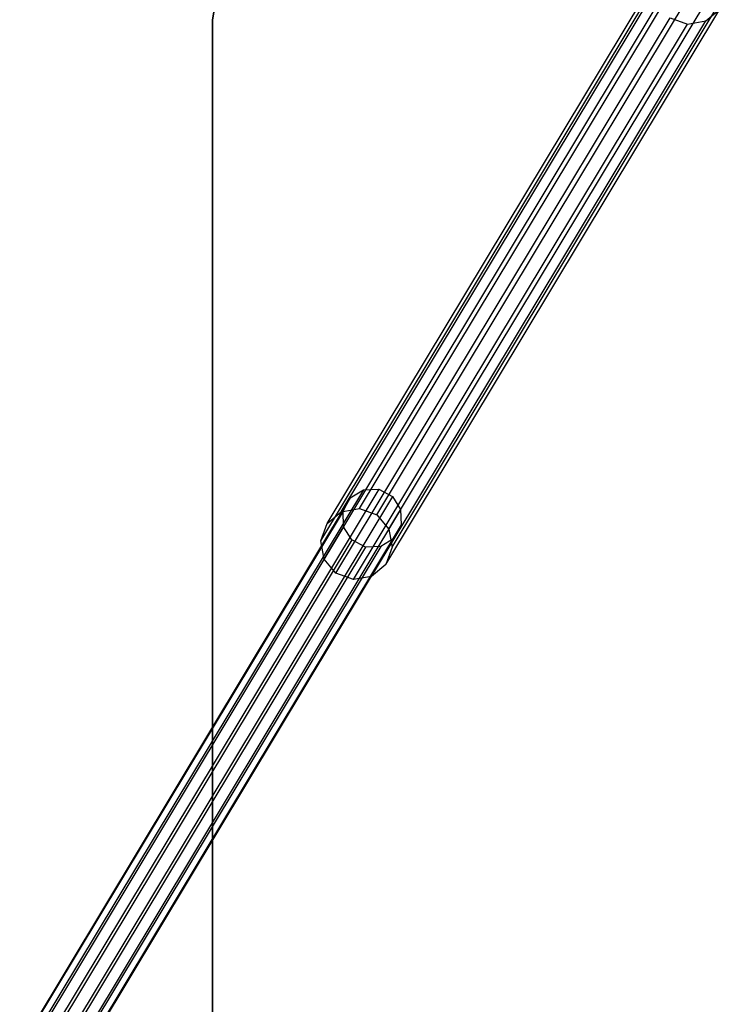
# Model space of a CAD drawing. Extents: x -263 to 235, y 0 to 1231.
# Tile 10 of 78: x -132 to -14, y 165 to 330. Entities that reach past the tile are written whole.
import ezdxf

# ---------------------------------------------------------------- set-up
doc = ezdxf.new("R2010")
doc.units = 0
doc.header["$LTSCALE"] = 25.4
doc.layers.get('0').update_dxf_attribs({"color": 13, "linetype": 'CONTINUOUS'})

# ---------------------------------------------------------------- blocks, each defined once
blk = doc.blocks.new('MONO-II-7705_STL_1')
at = {"color": 0}
for p, q in [((201.94, 278.67, 1096.59), (257.94, 371.79, 32.12)), ((201.94, 278.67, 1096.59), (257.94, 371.79, 32.12)), ((198.89, 278.13, 1096.38), (254.89, 371.26, 31.91)), ((198.89, 278.13, 1096.38), (254.89, 371.26, 31.91)), ((204.86, 277.6, 1096.65), (260.86, 370.73, 32.18)), ((204.86, 277.6, 1096.65), (260.86, 370.73, 32.18)), ((196.52, 276.15, 1096.08), (252.52, 369.28, 31.62)), ((196.52, 276.15, 1096.08), (252.52, 369.28, 31.62)), ((206.86, 275.23, 1096.55), (262.86, 368.36, 32.08)), ((206.86, 275.23, 1096.55), (262.86, 368.36, 32.08)), ((178.31, 366.7, 31.22), (177.33, 360.52, 31.22)), ((177.33, 360.52, 27.22), (178.31, 366.7, 27.22)), ((177.33, 360.52, 27.22), (178.31, 366.7, 27.22)), ((178.31, 366.7, 31.22), (177.33, 360.52, 31.22)), ((195.47, 273.24, 1095.77), (251.47, 366.37, 31.31)), ((195.47, 273.24, 1095.77), (251.47, 366.37, 31.31)), ((207.41, 272.18, 1096.31), (263.41, 365.31, 31.84)), ((207.41, 272.18, 1096.31), (263.41, 365.31, 31.84)), ((196.01, 270.2, 1095.54), (252.01, 363.33, 31.07)), ((196.01, 270.2, 1095.54), (252.01, 363.33, 31.07)), ((206.36, 269.27, 1096), (262.35, 362.4, 31.53)), ((206.36, 269.27, 1096), (262.35, 362.4, 31.53)), ((259.98, 360.42, 31.23), (262.35, 362.4, 31.53)), ((259.98, 360.42, 31.23), (262.35, 362.4, 31.53)), ((177.33, 50.52, 31.22), (177.33, 360.52, 31.22)), ((177.33, 360.52, 31.22), (177.33, 360.52, 27.22)), ((177.33, 360.52, 27.22), (177.33, 50.52, 27.22)), ((177.33, 50.52, 31.22), (177.33, 360.52, 31.22)), ((177.33, 360.52, 27.22), (177.33, 50.52, 27.22)), ((177.33, 360.52, 31.22), (177.33, 360.52, 27.22)), ((198.01, 267.82, 1095.43), (254.01, 360.95, 30.97)), ((198.01, 267.82, 1095.43), (254.01, 360.95, 30.97)), ((200.93, 266.76, 1095.49), (256.93, 359.89, 31.03)), ((200.93, 266.76, 1095.49), (256.93, 359.89, 31.03)), ((203.98, 267.29, 1095.7), (259.98, 360.42, 31.23)), ((203.98, 267.29, 1095.7), (259.98, 360.42, 31.23)), ((254.01, 360.95, 30.97), (256.93, 359.89, 31.03)), ((254.01, 360.95, 30.97), (256.93, 359.89, 31.03)), ((256.93, 359.89, 31.03), (259.98, 360.42, 31.23)), ((256.93, 359.89, 31.03), (259.98, 360.42, 31.23)), ((202.6, 281.83, 1046.64), (148.43, 191.75, 2076.28)), ((202.6, 281.83, 1046.64), (148.43, 191.75, 2076.28)), ((205.18, 281.91, 1046.78), (151.01, 191.83, 2076.42)), ((205.18, 281.91, 1046.78), (151.01, 191.83, 2076.42)), ((207.46, 280.69, 1046.8), (153.29, 190.61, 2076.43)), ((207.46, 280.69, 1046.8), (153.29, 190.61, 2076.43)), ((200.4, 280.48, 1046.41), (202.6, 281.83, 1046.64)), ((200.4, 280.48, 1046.41), (202.6, 281.83, 1046.64)), ((202.6, 281.83, 1046.64), (205.18, 281.91, 1046.78)), ((202.6, 281.83, 1046.64), (205.18, 281.91, 1046.78)), ((205.18, 281.91, 1046.78), (207.46, 280.69, 1046.8)), ((205.18, 281.91, 1046.78), (207.46, 280.69, 1046.8)), ((207.46, 280.69, 1046.8), (208.83, 278.5, 1046.68)), ((207.46, 280.69, 1046.8), (208.83, 278.5, 1046.68)), ((200.4, 280.48, 1046.41), (146.24, 190.4, 2076.04)), ((200.4, 280.48, 1046.41), (146.24, 190.4, 2076.04)), ((199.19, 278.21, 1046.14), (200.4, 280.48, 1046.41)), ((199.19, 278.21, 1046.14), (200.4, 280.48, 1046.41)), ((199.19, 278.21, 1046.14), (145.02, 188.13, 2075.78)), ((199.19, 278.21, 1046.14), (145.02, 188.13, 2075.78)), ((208.83, 278.5, 1046.68), (154.66, 188.42, 2076.31)), ((208.83, 278.5, 1046.68), (154.66, 188.42, 2076.31)), ((196.52, 276.15, 1096.08), (198.89, 278.13, 1096.38)), ((196.52, 276.15, 1096.08), (198.89, 278.13, 1096.38)), ((198.89, 278.13, 1096.38), (201.94, 278.67, 1096.59)), ((198.89, 278.13, 1096.38), (201.94, 278.67, 1096.59)), ((199.28, 275.63, 1045.92), (199.19, 278.21, 1046.14)), ((199.28, 275.63, 1045.92), (199.19, 278.21, 1046.14)), ((201.94, 278.67, 1096.59), (204.86, 277.6, 1096.65)), ((201.94, 278.67, 1096.59), (204.86, 277.6, 1096.65)), ((204.86, 277.6, 1096.65), (206.86, 275.23, 1096.55)), ((204.86, 277.6, 1096.65), (206.86, 275.23, 1096.55)), ((208.83, 278.5, 1046.68), (208.92, 275.92, 1046.46)), ((208.83, 278.5, 1046.68), (208.92, 275.92, 1046.46)), ((199.28, 275.63, 1045.92), (145.11, 185.55, 2075.56)), ((199.28, 275.63, 1045.92), (145.11, 185.55, 2075.56)), ((208.92, 275.92, 1046.46), (154.75, 185.84, 2076.09)), ((208.92, 275.92, 1046.46), (154.75, 185.84, 2076.09)), ((195.47, 273.24, 1095.77), (196.52, 276.15, 1096.08)), ((195.47, 273.24, 1095.77), (196.52, 276.15, 1096.08)), ((200.65, 273.44, 1045.8), (199.28, 275.63, 1045.92)), ((200.65, 273.44, 1045.8), (199.28, 275.63, 1045.92)), ((208.92, 275.92, 1046.46), (207.71, 273.65, 1046.19)), ((208.92, 275.92, 1046.46), (207.71, 273.65, 1046.19)), ((206.86, 275.23, 1096.55), (207.41, 272.18, 1096.31)), ((206.86, 275.23, 1096.55), (207.41, 272.18, 1096.31)), ((200.65, 273.44, 1045.8), (146.48, 183.36, 2075.44)), ((200.65, 273.44, 1045.8), (146.48, 183.36, 2075.44)), ((207.71, 273.65, 1046.19), (153.54, 183.57, 2075.83)), ((207.71, 273.65, 1046.19), (153.54, 183.57, 2075.83)), ((196.01, 270.2, 1095.54), (195.47, 273.24, 1095.77)), ((196.01, 270.2, 1095.54), (195.47, 273.24, 1095.77)), ((202.93, 272.22, 1045.82), (200.65, 273.44, 1045.8)), ((202.93, 272.22, 1045.82), (200.65, 273.44, 1045.8)), ((207.71, 273.65, 1046.19), (205.51, 272.29, 1045.96)), ((207.71, 273.65, 1046.19), (205.51, 272.29, 1045.96)), ((202.93, 272.22, 1045.82), (148.76, 182.13, 2075.45)), ((202.93, 272.22, 1045.82), (148.76, 182.13, 2075.45)), ((205.51, 272.29, 1045.96), (151.35, 182.21, 2075.6)), ((205.51, 272.29, 1045.96), (151.35, 182.21, 2075.6)), ((205.51, 272.29, 1045.96), (202.93, 272.22, 1045.82)), ((205.51, 272.29, 1045.96), (202.93, 272.22, 1045.82)), ((207.41, 272.18, 1096.31), (206.36, 269.27, 1096)), ((207.41, 272.18, 1096.31), (206.36, 269.27, 1096)), ((198.01, 267.82, 1095.43), (196.01, 270.2, 1095.54)), ((198.01, 267.82, 1095.43), (196.01, 270.2, 1095.54)), ((206.36, 269.27, 1096), (203.98, 267.29, 1095.7)), ((206.36, 269.27, 1096), (203.98, 267.29, 1095.7)), ((200.93, 266.76, 1095.49), (198.01, 267.82, 1095.43)), ((200.93, 266.76, 1095.49), (198.01, 267.82, 1095.43)), ((203.98, 267.29, 1095.7), (200.93, 266.76, 1095.49)), ((203.98, 267.29, 1095.7), (200.93, 266.76, 1095.49))]:
    blk.add_line(p, q, dxfattribs=at)

msp = doc.modelspace()

# ---------------------------------------------------------------- block references
at = {"color": 25}
msp.add_blockref('MONO-II-7705_STL_1', (-277.33, -30.52, -27.22), dxfattribs=at)

doc.saveas('drawing.dxf')
